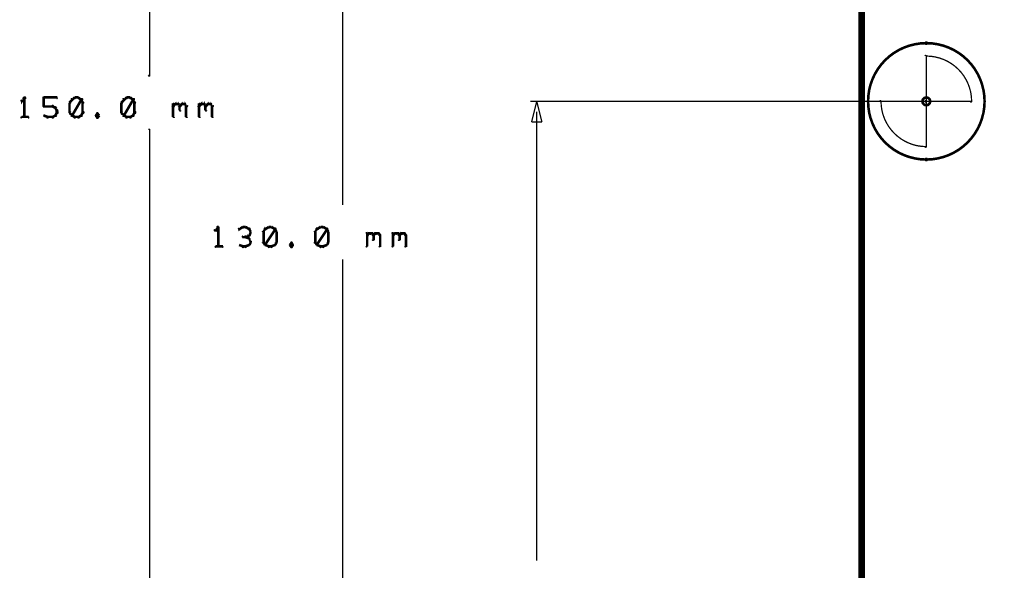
# Model space of a CAD drawing. Extents: x 178 to 725, y 26 to 878.
# Tile 73 of 93: x 178 to 254, y 756 to 798. Entities that reach past the tile are written whole.
import ezdxf

# ---------------------------------------------------------------- set-up
doc = ezdxf.new("R2010")
doc.units = 0
doc.layers.get('0').update_dxf_attribs({"linetype": 'CONTINUOUS'})
for name, color, linetype in [('COPPER', 3, 'CONTINUOUS'), ('DIMENSIONS', 2, 'CONTINUOUS'), ('DRAWING', 4, 'CONTINUOUS'), ('OUTLINES', 1, 'CONTINUOUS')]:
    doc.layers.add(name, color=color, linetype=linetype)

# ---------------------------------------------------------------- blocks, each defined once
blk = doc.blocks.new('VIA')
at = {"const_width": 0.2}
blk.add_lwpolyline([(-0.3, 0, 1), (0.3, 0, 1)], format="xyb", close=True, dxfattribs=at)

msp = doc.modelspace()

# ---------------------------------------------------------------- linework, layer by layer
at = {"layer": 'DIMENSIONS', "color": 94}
for points in [[(187.6, 866.2, 0.1, 0.1, 1), (187.5, 866.2, 0, 0, 0), (187.6, 866.2, 0, 0, 0), (187.6, 866.2, 0.1, 0.1, 0), (187.6, 794, 0.1, 0.1, 0), (187.6, 794, 0, 0, 0), (187.6, 794, 0.1, 0.1, 0), (187.5, 794, 0.1, 0.1, 1), (187.6, 794, 0, 0, 0)], [(202.5, 846.2, 0.1, 0.1, 1), (202.5, 846.2, 0, 0, 0), (202.5, 846.2, 0, 0, 0), (202.5, 846.2, 0.1, 0.1, 0), (202.5, 784, 0.1, 0.1, 0), (202.5, 784, 0, 0, 0), (202.5, 784, 0.1, 0.1, 0), (202.5, 784, 0.1, 0.1, 1), (202.5, 784, 0, 0, 0)], [(178, 792.2, 0.1, 0.1, 1), (177.9, 792.3, 0, 0, 0), (177.9, 792.3, 0, 0, 0), (177.9, 792.3, 0.2, 0.2, 0), (177.7, 792, 0.2, 0.2, 0), (177.7, 792, 0, 0, 0), (177.7, 792, 0.1, 0.1, 0), (177.7, 792.1, 0.1, 0.1, 1), (177.7, 792, 0, 0, 0)], [(177.9, 790.8, 0.1, 0.1, 1), (178, 790.8, 0, 0, 0), (177.9, 790.8, 0, 0, 0), (177.9, 790.8, 0.2, 0.2, 0), (177.9, 792.3, 0.2, 0.2, 0), (177.9, 792.3, 0, 0, 0), (177.9, 792.3, 0.1, 0.1, 0), (178, 792.3, 0.1, 0.1, 1), (177.9, 792.3, 0, 0, 0)], [(179.4, 792.3, 0.1, 0.1, 1), (179.4, 792.2, 0, 0, 0), (179.4, 792.3, 0, 0, 0), (179.4, 792.3, 0.2, 0.2, 0), (180.4, 792.3, 0.2, 0.2, 0), (180.4, 792.3, 0, 0, 0), (180.4, 792.3, 0.1, 0.1, 0), (180.4, 792.2, 0.1, 0.1, 1), (180.4, 792.3, 0, 0, 0)], [(179.4, 791.6, 0.1, 0.1, 1), (179.5, 791.6, 0, 0, 0), (179.4, 791.6, 0, 0, 0), (179.4, 791.6, 0.2, 0.2, 0), (179.4, 792.3, 0.2, 0.2, 0), (179.4, 792.3, 0, 0, 0), (179.4, 792.3, 0.1, 0.1, 0), (179.5, 792.3, 0.1, 0.1, 1), (179.4, 792.3, 0, 0, 0)], [(181.6, 792.1, 0.1, 0.1, 1), (181.5, 792.2, 0, 0, 0), (181.6, 792.1, 0, 0, 0), (181.6, 792.1, 0.2, 0.2, 0), (181.4, 791.9, 0.2, 0.2, 0), (181.4, 791.9, 0, 0, 0), (181.4, 791.9, 0.1, 0.1, 0), (181.4, 791.9, 0.1, 0.1, 1), (181.5, 791.9, 0, 0, 0)], [(181.5, 791.9, 0.1, 0.1, 1), (181.4, 791.9, 0, 0, 0), (181.4, 791.9, 0, 0, 0), (181.4, 791.9, 0.2, 0.2, 0), (181.4, 791.1, 0.2, 0.2, 0), (181.4, 791.1, 0, 0, 0), (181.4, 791.1, 0.1, 0.1, 0), (181.4, 791.1, 0.1, 0.1, 1), (181.5, 791.1, 0, 0, 0)], [(181.5, 790.9, 0.1, 0.1, 1), (181.6, 790.9, 0, 0, 0), (181.6, 790.9, 0, 0, 0), (181.6, 790.9, 0.2, 0.2, 0), (182.3, 792.1, 0.2, 0.2, 0), (182.3, 792.1, 0, 0, 0), (182.3, 792.1, 0.1, 0.1, 0), (182.4, 792.1, 0.1, 0.1, 1), (182.3, 792.2, 0, 0, 0)], [(181.8, 792.2, 0.1, 0.1, 1), (181.8, 792.3, 0, 0, 0), (181.8, 792.3, 0, 0, 0), (181.8, 792.3, 0.2, 0.2, 0), (181.6, 792.1, 0.2, 0.2, 0), (181.6, 792.1, 0, 0, 0), (181.6, 792.1, 0.1, 0.1, 0), (181.6, 792.2, 0.1, 0.1, 1), (181.6, 792.1, 0, 0, 0)], [(182.1, 792.2, 0.1, 0.1, 1), (182.1, 792.3, 0, 0, 0), (182.1, 792.3, 0, 0, 0), (182.1, 792.3, 0.2, 0.2, 0), (181.8, 792.3, 0.2, 0.2, 0), (181.8, 792.3, 0, 0, 0), (181.8, 792.3, 0.1, 0.1, 0), (181.8, 792.3, 0.1, 0.1, 1), (181.8, 792.2, 0, 0, 0)], [(182.3, 792.1, 0.1, 0.1, 1), (182.3, 792.2, 0, 0, 0), (182.3, 792.1, 0, 0, 0), (182.3, 792.1, 0.2, 0.2, 0), (182.1, 792.3, 0.2, 0.2, 0), (182.1, 792.3, 0, 0, 0), (182.1, 792.3, 0.1, 0.1, 0), (182.1, 792.3, 0.1, 0.1, 1), (182.1, 792.2, 0, 0, 0)], [(182.4, 791.9, 0.1, 0.1, 1), (182.5, 791.9, 0, 0, 0), (182.4, 791.9, 0, 0, 0), (182.4, 791.9, 0.2, 0.2, 0), (182.3, 792.1, 0.2, 0.2, 0), (182.3, 792.1, 0, 0, 0), (182.3, 792.1, 0.1, 0.1, 0), (182.4, 792.2, 0.1, 0.1, 1), (182.3, 792.1, 0, 0, 0)], [(182.4, 791.1, 0.1, 0.1, 1), (182.5, 791.1, 0, 0, 0), (182.4, 791.1, 0, 0, 0), (182.4, 791.1, 0.2, 0.2, 0), (182.4, 791.9, 0.2, 0.2, 0), (182.4, 791.9, 0, 0, 0), (182.4, 791.9, 0.1, 0.1, 0), (182.5, 791.9, 0.1, 0.1, 1), (182.4, 791.9, 0, 0, 0)], [(185.6, 792.1, 0.1, 0.1, 1), (185.5, 792.2, 0, 0, 0), (185.6, 792.1, 0, 0, 0), (185.6, 792.1, 0.2, 0.2, 0), (185.4, 791.9, 0.2, 0.2, 0), (185.4, 791.9, 0, 0, 0), (185.4, 791.9, 0.1, 0.1, 0), (185.4, 791.9, 0.1, 0.1, 1), (185.5, 791.9, 0, 0, 0)], [(185.5, 791.9, 0.1, 0.1, 1), (185.4, 791.9, 0, 0, 0), (185.4, 791.9, 0, 0, 0), (185.4, 791.9, 0.2, 0.2, 0), (185.4, 791.1, 0.2, 0.2, 0), (185.4, 791.1, 0, 0, 0), (185.4, 791.1, 0.1, 0.1, 0), (185.4, 791.1, 0.1, 0.1, 1), (185.5, 791.1, 0, 0, 0)], [(185.5, 790.9, 0.1, 0.1, 1), (185.6, 790.9, 0, 0, 0), (185.6, 790.9, 0, 0, 0), (185.6, 790.9, 0.2, 0.2, 0), (186.3, 792.1, 0.2, 0.2, 0), (186.3, 792.1, 0, 0, 0), (186.3, 792.1, 0.1, 0.1, 0), (186.4, 792.1, 0.1, 0.1, 1), (186.3, 792.2, 0, 0, 0)], [(185.8, 792.2, 0.1, 0.1, 1), (185.8, 792.3, 0, 0, 0), (185.8, 792.3, 0, 0, 0), (185.8, 792.3, 0.2, 0.2, 0), (185.6, 792.1, 0.2, 0.2, 0), (185.6, 792.1, 0, 0, 0), (185.6, 792.1, 0.1, 0.1, 0), (185.6, 792.2, 0.1, 0.1, 1), (185.6, 792.1, 0, 0, 0)], [(186.1, 792.2, 0.1, 0.1, 1), (186.1, 792.3, 0, 0, 0), (186.1, 792.3, 0, 0, 0), (186.1, 792.3, 0.2, 0.2, 0), (185.8, 792.3, 0.2, 0.2, 0), (185.8, 792.3, 0, 0, 0), (185.8, 792.3, 0.1, 0.1, 0), (185.8, 792.3, 0.1, 0.1, 1), (185.8, 792.2, 0, 0, 0)], [(186.3, 792.1, 0.1, 0.1, 1), (186.3, 792.2, 0, 0, 0), (186.3, 792.1, 0, 0, 0), (186.3, 792.1, 0.2, 0.2, 0), (186.1, 792.3, 0.2, 0.2, 0), (186.1, 792.3, 0, 0, 0), (186.1, 792.3, 0.1, 0.1, 0), (186.1, 792.3, 0.1, 0.1, 1), (186.1, 792.2, 0, 0, 0)], [(186.4, 791.9, 0.1, 0.1, 1), (186.5, 791.9, 0, 0, 0), (186.4, 791.9, 0, 0, 0), (186.4, 791.9, 0.2, 0.2, 0), (186.3, 792.1, 0.2, 0.2, 0), (186.3, 792.1, 0, 0, 0), (186.3, 792.1, 0.1, 0.1, 0), (186.4, 792.2, 0.1, 0.1, 1), (186.3, 792.1, 0, 0, 0)], [(186.4, 791.1, 0.1, 0.1, 1), (186.5, 791.1, 0, 0, 0), (186.4, 791.1, 0, 0, 0), (186.4, 791.1, 0.2, 0.2, 0), (186.4, 791.9, 0.2, 0.2, 0), (186.4, 791.9, 0, 0, 0), (186.4, 791.9, 0.1, 0.1, 0), (186.5, 791.9, 0.1, 0.1, 1), (186.4, 791.9, 0, 0, 0)], [(189.4, 791.7, 0.1, 0.1, 1), (189.5, 791.6, 0, 0, 0), (189.4, 791.6, 0, 0, 0), (189.4, 791.6, 0.2, 0.2, 0), (189.6, 791.8, 0.2, 0.2, 0), (189.6, 791.8, 0, 0, 0), (189.6, 791.8, 0.1, 0.1, 0), (189.6, 791.7, 0.1, 0.1, 1), (189.5, 791.8, 0, 0, 0)], [(189.4, 790.8, 0.1, 0.1, 1), (189.5, 790.8, 0, 0, 0), (189.4, 790.8, 0, 0, 0), (189.4, 790.8, 0.2, 0.2, 0), (189.4, 791.8, 0.2, 0.2, 0), (189.4, 791.8, 0, 0, 0), (189.4, 791.8, 0.1, 0.1, 0), (189.5, 791.8, 0.1, 0.1, 1), (189.4, 791.8, 0, 0, 0)], [(189.9, 791.8, 0.1, 0.1, 1), (189.8, 791.7, 0, 0, 0), (189.8, 791.8, 0, 0, 0), (189.8, 791.8, 0.2, 0.2, 0), (189.9, 791.6, 0.2, 0.2, 0), (189.9, 791.6, 0, 0, 0), (189.9, 791.6, 0.1, 0.1, 0), (189.9, 791.6, 0.1, 0.1, 1), (190, 791.7, 0, 0, 0)], [(189.9, 791.7, 0.1, 0.1, 1), (190, 791.6, 0, 0, 0), (189.9, 791.6, 0, 0, 0), (189.9, 791.6, 0.2, 0.2, 0), (190.1, 791.8, 0.2, 0.2, 0), (190.1, 791.8, 0, 0, 0), (190.1, 791.8, 0.1, 0.1, 0), (190.1, 791.7, 0.1, 0.1, 1), (190, 791.8, 0, 0, 0)], [(190.4, 791.8, 0.1, 0.1, 1), (190.3, 791.7, 0, 0, 0), (190.3, 791.8, 0, 0, 0), (190.3, 791.8, 0.2, 0.2, 0), (190.4, 791.6, 0.2, 0.2, 0), (190.4, 791.6, 0, 0, 0), (190.4, 791.6, 0.1, 0.1, 0), (190.4, 791.6, 0.1, 0.1, 1), (190.5, 791.7, 0, 0, 0)], [(191.4, 791.7, 0.1, 0.1, 1), (191.5, 791.6, 0, 0, 0), (191.4, 791.6, 0, 0, 0), (191.4, 791.6, 0.2, 0.2, 0), (191.6, 791.8, 0.2, 0.2, 0), (191.6, 791.8, 0, 0, 0), (191.6, 791.8, 0.1, 0.1, 0), (191.6, 791.7, 0.1, 0.1, 1), (191.5, 791.8, 0, 0, 0)], [(191.4, 790.8, 0.1, 0.1, 1), (191.5, 790.8, 0, 0, 0), (191.4, 790.8, 0, 0, 0), (191.4, 790.8, 0.2, 0.2, 0), (191.4, 791.8, 0.2, 0.2, 0), (191.4, 791.8, 0, 0, 0), (191.4, 791.8, 0.1, 0.1, 0), (191.5, 791.8, 0.1, 0.1, 1), (191.4, 791.8, 0, 0, 0)], [(191.9, 791.8, 0.1, 0.1, 1), (191.8, 791.7, 0, 0, 0), (191.8, 791.8, 0, 0, 0), (191.8, 791.8, 0.2, 0.2, 0), (191.9, 791.6, 0.2, 0.2, 0), (191.9, 791.6, 0, 0, 0), (191.9, 791.6, 0.1, 0.1, 0), (191.9, 791.6, 0.1, 0.1, 1), (192, 791.7, 0, 0, 0)], [(191.9, 791.7, 0.1, 0.1, 1), (192, 791.6, 0, 0, 0), (191.9, 791.6, 0, 0, 0), (191.9, 791.6, 0.2, 0.2, 0), (192.1, 791.8, 0.2, 0.2, 0), (192.1, 791.8, 0, 0, 0), (192.1, 791.8, 0.1, 0.1, 0), (192.1, 791.7, 0.1, 0.1, 1), (192, 791.8, 0, 0, 0)], [(192.4, 791.8, 0.1, 0.1, 1), (192.3, 791.7, 0, 0, 0), (192.3, 791.8, 0, 0, 0), (192.3, 791.8, 0.2, 0.2, 0), (192.4, 791.6, 0.2, 0.2, 0), (192.4, 791.6, 0, 0, 0), (192.4, 791.6, 0.1, 0.1, 0), (192.4, 791.6, 0.1, 0.1, 1), (192.5, 791.7, 0, 0, 0)], [(247.6, 792, 0.1, 0.1, 1), (247.6, 792, 0, 0, 0), (247.6, 792, 0, 0, 0), (247.6, 792, 0.1, 0.1, 0), (217, 792, 0.1, 0.1, 0), (217, 792, 0, 0, 0), (217, 792, 0.1, 0.1, 0), (217, 792, 0.1, 0.1, 1), (217, 792, 0, 0, 0)], [(180.1, 791.6, 0.1, 0.1, 1), (180.1, 791.7, 0, 0, 0), (180.1, 791.6, 0, 0, 0), (180.1, 791.6, 0.2, 0.2, 0), (179.4, 791.6, 0.2, 0.2, 0), (179.4, 791.6, 0, 0, 0), (179.4, 791.6, 0.1, 0.1, 0), (179.4, 791.7, 0.1, 0.1, 1), (179.4, 791.6, 0, 0, 0)], [(180.3, 791.5, 0.1, 0.1, 1), (180.3, 791.6, 0, 0, 0), (180.3, 791.5, 0, 0, 0), (180.3, 791.5, 0.2, 0.2, 0), (180.1, 791.6, 0.2, 0.2, 0), (180.1, 791.6, 0, 0, 0), (180.1, 791.6, 0.1, 0.1, 0), (180.1, 791.7, 0.1, 0.1, 1), (180.1, 791.6, 0, 0, 0)], [(180.4, 791.3, 0.1, 0.1, 1), (180.5, 791.3, 0, 0, 0), (180.4, 791.3, 0, 0, 0), (180.4, 791.3, 0.2, 0.2, 0), (180.3, 791.5, 0.2, 0.2, 0), (180.3, 791.5, 0, 0, 0), (180.3, 791.5, 0.1, 0.1, 0), (180.4, 791.5, 0.1, 0.1, 1), (180.3, 791.5, 0, 0, 0)], [(180.3, 790.9, 0.1, 0.1, 1), (180.4, 790.9, 0, 0, 0), (180.3, 790.9, 0, 0, 0), (180.3, 790.9, 0.2, 0.2, 0), (180.4, 791.1, 0.2, 0.2, 0), (180.4, 791.1, 0, 0, 0), (180.4, 791.1, 0.1, 0.1, 0), (180.5, 791.1, 0.1, 0.1, 1), (180.4, 791.2, 0, 0, 0)], [(180.4, 791.1, 0.1, 0.1, 1), (180.5, 791.1, 0, 0, 0), (180.4, 791.1, 0, 0, 0), (180.4, 791.1, 0.2, 0.2, 0), (180.4, 791.3, 0.2, 0.2, 0), (180.4, 791.3, 0, 0, 0), (180.4, 791.3, 0.1, 0.1, 0), (180.5, 791.3, 0.1, 0.1, 1), (180.4, 791.3, 0, 0, 0)], [(181.5, 791.2, 0.1, 0.1, 1), (181.4, 791.1, 0, 0, 0), (181.4, 791.1, 0, 0, 0), (181.4, 791.1, 0.2, 0.2, 0), (181.6, 790.9, 0.2, 0.2, 0), (181.6, 790.9, 0, 0, 0), (181.6, 790.9, 0.1, 0.1, 0), (181.5, 790.9, 0.1, 0.1, 1), (181.6, 790.9, 0, 0, 0)], [(182.3, 790.9, 0.1, 0.1, 1), (182.4, 790.9, 0, 0, 0), (182.3, 790.9, 0, 0, 0), (182.3, 790.9, 0.2, 0.2, 0), (182.4, 791.1, 0.2, 0.2, 0), (182.4, 791.1, 0, 0, 0), (182.4, 791.1, 0.1, 0.1, 0), (182.5, 791.1, 0.1, 0.1, 1), (182.4, 791.2, 0, 0, 0)], [(183.6, 791, 0.1, 0.1, 1), (183.5, 791.1, 0, 0, 0), (183.6, 791, 0, 0, 0), (183.6, 791, 0.2, 0.2, 0), (183.4, 790.9, 0.2, 0.2, 0), (183.4, 790.9, 0, 0, 0), (183.4, 790.9, 0.1, 0.1, 0), (183.4, 790.9, 0.1, 0.1, 1), (183.5, 790.9, 0, 0, 0)], [(183.7, 790.9, 0.1, 0.1, 1), (183.7, 790.9, 0, 0, 0), (183.7, 790.9, 0, 0, 0), (183.7, 790.9, 0.2, 0.2, 0), (183.6, 791, 0.2, 0.2, 0), (183.6, 791, 0, 0, 0), (183.6, 791, 0.1, 0.1, 0), (183.6, 791.1, 0.1, 0.1, 1), (183.5, 791, 0, 0, 0)], [(185.5, 791.2, 0.1, 0.1, 1), (185.4, 791.1, 0, 0, 0), (185.4, 791.1, 0, 0, 0), (185.4, 791.1, 0.2, 0.2, 0), (185.6, 790.9, 0.2, 0.2, 0), (185.6, 790.9, 0, 0, 0), (185.6, 790.9, 0.1, 0.1, 0), (185.5, 790.9, 0.1, 0.1, 1), (185.6, 790.9, 0, 0, 0)], [(186.3, 790.9, 0.1, 0.1, 1), (186.4, 790.9, 0, 0, 0), (186.3, 790.9, 0, 0, 0), (186.3, 790.9, 0.2, 0.2, 0), (186.4, 791.1, 0.2, 0.2, 0), (186.4, 791.1, 0, 0, 0), (186.4, 791.1, 0.1, 0.1, 0), (186.5, 791.1, 0.1, 0.1, 1), (186.4, 791.2, 0, 0, 0)], [(189.6, 791.8, 0.1, 0.1, 1), (189.6, 791.7, 0, 0, 0), (189.6, 791.8, 0, 0, 0), (189.6, 791.8, 0.2, 0.2, 0), (189.8, 791.8, 0.2, 0.2, 0), (189.8, 791.8, 0, 0, 0), (189.8, 791.8, 0.1, 0.1, 0), (189.8, 791.7, 0.1, 0.1, 1), (189.8, 791.8, 0, 0, 0)], [(190, 791.6, 0.1, 0.1, 1), (189.9, 791.6, 0, 0, 0), (189.9, 791.6, 0, 0, 0), (189.9, 791.6, 0.2, 0.2, 0), (189.9, 791.3, 0.2, 0.2, 0), (189.9, 791.3, 0, 0, 0), (189.9, 791.3, 0.1, 0.1, 0), (189.9, 791.3, 0.1, 0.1, 1), (190, 791.3, 0, 0, 0)], [(190.1, 791.8, 0.1, 0.1, 1), (190.1, 791.7, 0, 0, 0), (190.1, 791.8, 0, 0, 0), (190.1, 791.8, 0.2, 0.2, 0), (190.3, 791.8, 0.2, 0.2, 0), (190.3, 791.8, 0, 0, 0), (190.3, 791.8, 0.1, 0.1, 0), (190.3, 791.7, 0.1, 0.1, 1), (190.3, 791.8, 0, 0, 0)], [(190.5, 791.6, 0.1, 0.1, 1), (190.4, 791.6, 0, 0, 0), (190.4, 791.6, 0, 0, 0), (190.4, 791.6, 0.2, 0.2, 0), (190.4, 790.8, 0.2, 0.2, 0), (190.4, 790.8, 0, 0, 0), (190.4, 790.8, 0.1, 0.1, 0), (190.4, 790.8, 0.1, 0.1, 1), (190.5, 790.8, 0, 0, 0)], [(191.6, 791.8, 0.1, 0.1, 1), (191.6, 791.7, 0, 0, 0), (191.6, 791.8, 0, 0, 0), (191.6, 791.8, 0.2, 0.2, 0), (191.8, 791.8, 0.2, 0.2, 0), (191.8, 791.8, 0, 0, 0), (191.8, 791.8, 0.1, 0.1, 0), (191.8, 791.7, 0.1, 0.1, 1), (191.8, 791.8, 0, 0, 0)], [(192, 791.6, 0.1, 0.1, 1), (191.9, 791.6, 0, 0, 0), (191.9, 791.6, 0, 0, 0), (191.9, 791.6, 0.2, 0.2, 0), (191.9, 791.3, 0.2, 0.2, 0), (191.9, 791.3, 0, 0, 0), (191.9, 791.3, 0.1, 0.1, 0), (191.9, 791.3, 0.1, 0.1, 1), (192, 791.3, 0, 0, 0)], [(192.1, 791.8, 0.1, 0.1, 1), (192.1, 791.7, 0, 0, 0), (192.1, 791.8, 0, 0, 0), (192.1, 791.8, 0.2, 0.2, 0), (192.3, 791.8, 0.2, 0.2, 0), (192.3, 791.8, 0, 0, 0), (192.3, 791.8, 0.1, 0.1, 0), (192.3, 791.7, 0.1, 0.1, 1), (192.3, 791.8, 0, 0, 0)], [(192.5, 791.6, 0.1, 0.1, 1), (192.4, 791.6, 0, 0, 0), (192.4, 791.6, 0, 0, 0), (192.4, 791.6, 0.2, 0.2, 0), (192.4, 790.8, 0.2, 0.2, 0), (192.4, 790.8, 0, 0, 0), (192.4, 790.8, 0.1, 0.1, 0), (192.4, 790.8, 0.1, 0.1, 1), (192.5, 790.8, 0, 0, 0)], [(217.5, 791.2, 0.1, 0.1, 1), (217.5, 791.2, 0, 0, 0), (217.5, 791.2, 0, 0, 0), (217.5, 791.2, 0.1, 0.1, 0), (217.5, 756.5, 0.1, 0.1, 0), (217.5, 756.5, 0, 0, 0), (217.5, 756.5, 0.1, 0.1, 0), (217.5, 756.5, 0.1, 0.1, 1), (217.5, 756.5, 0, 0, 0)], [(177.7, 790.8, 0.1, 0.1, 1), (177.7, 790.7, 0, 0, 0), (177.7, 790.8, 0, 0, 0), (177.7, 790.8, 0.2, 0.2, 0), (178.2, 790.8, 0.2, 0.2, 0), (178.2, 790.8, 0, 0, 0), (178.2, 790.8, 0.1, 0.1, 0), (178.2, 790.7, 0.1, 0.1, 1), (178.2, 790.8, 0, 0, 0)], [(179.5, 790.9, 0.1, 0.1, 1), (179.4, 790.9, 0, 0, 0), (179.4, 790.9, 0, 0, 0), (179.4, 790.9, 0.2, 0.2, 0), (179.7, 790.8, 0.2, 0.2, 0), (179.7, 790.8, 0, 0, 0), (179.7, 790.8, 0.1, 0.1, 0), (179.7, 790.7, 0.1, 0.1, 1), (179.7, 790.8, 0, 0, 0)], [(179.7, 790.8, 0.1, 0.1, 1), (179.7, 790.7, 0, 0, 0), (179.7, 790.8, 0, 0, 0), (179.7, 790.8, 0.2, 0.2, 0), (180.1, 790.8, 0.2, 0.2, 0), (180.1, 790.8, 0, 0, 0), (180.1, 790.8, 0.1, 0.1, 0), (180.1, 790.7, 0.1, 0.1, 1), (180.1, 790.8, 0, 0, 0)], [(180.1, 790.8, 0.1, 0.1, 1), (180.1, 790.7, 0, 0, 0), (180.1, 790.8, 0, 0, 0), (180.1, 790.8, 0.2, 0.2, 0), (180.3, 790.9, 0.2, 0.2, 0), (180.3, 790.9, 0, 0, 0), (180.3, 790.9, 0.1, 0.1, 0), (180.3, 790.9, 0.1, 0.1, 1), (180.3, 790.9, 0, 0, 0)], [(181.6, 790.9, 0.1, 0.1, 1), (181.6, 790.9, 0, 0, 0), (181.6, 790.9, 0, 0, 0), (181.6, 790.9, 0.2, 0.2, 0), (181.8, 790.8, 0.2, 0.2, 0), (181.8, 790.8, 0, 0, 0), (181.8, 790.8, 0.1, 0.1, 0), (181.8, 790.7, 0.1, 0.1, 1), (181.8, 790.8, 0, 0, 0)], [(181.8, 790.8, 0.1, 0.1, 1), (181.8, 790.7, 0, 0, 0), (181.8, 790.8, 0, 0, 0), (181.8, 790.8, 0.2, 0.2, 0), (182.1, 790.8, 0.2, 0.2, 0), (182.1, 790.8, 0, 0, 0), (182.1, 790.8, 0.1, 0.1, 0), (182.1, 790.7, 0.1, 0.1, 1), (182.1, 790.8, 0, 0, 0)], [(182.1, 790.8, 0.1, 0.1, 1), (182.1, 790.7, 0, 0, 0), (182.1, 790.8, 0, 0, 0), (182.1, 790.8, 0.2, 0.2, 0), (182.3, 790.9, 0.2, 0.2, 0), (182.3, 790.9, 0, 0, 0), (182.3, 790.9, 0.1, 0.1, 0), (182.3, 790.9, 0.1, 0.1, 1), (182.3, 790.9, 0, 0, 0)], [(183.5, 790.9, 0.1, 0.1, 1), (183.4, 790.9, 0, 0, 0), (183.4, 790.9, 0, 0, 0), (183.4, 790.9, 0.2, 0.2, 0), (183.6, 790.8, 0.2, 0.2, 0), (183.6, 790.8, 0, 0, 0), (183.6, 790.8, 0.1, 0.1, 0), (183.5, 790.7, 0.1, 0.1, 1), (183.6, 790.8, 0, 0, 0)], [(183.5, 790.8, 0.1, 0.1, 1), (183.6, 790.7, 0, 0, 0), (183.6, 790.8, 0, 0, 0), (183.6, 790.8, 0.2, 0.2, 0), (183.7, 790.9, 0.2, 0.2, 0), (183.7, 790.9, 0, 0, 0), (183.7, 790.9, 0.1, 0.1, 0), (183.7, 790.9, 0.1, 0.1, 1), (183.7, 790.9, 0, 0, 0)], [(185.6, 790.9, 0.1, 0.1, 1), (185.6, 790.9, 0, 0, 0), (185.6, 790.9, 0, 0, 0), (185.6, 790.9, 0.2, 0.2, 0), (185.8, 790.8, 0.2, 0.2, 0), (185.8, 790.8, 0, 0, 0), (185.8, 790.8, 0.1, 0.1, 0), (185.8, 790.7, 0.1, 0.1, 1), (185.8, 790.8, 0, 0, 0)], [(185.8, 790.8, 0.1, 0.1, 1), (185.8, 790.7, 0, 0, 0), (185.8, 790.8, 0, 0, 0), (185.8, 790.8, 0.2, 0.2, 0), (186.1, 790.8, 0.2, 0.2, 0), (186.1, 790.8, 0, 0, 0), (186.1, 790.8, 0.1, 0.1, 0), (186.1, 790.7, 0.1, 0.1, 1), (186.1, 790.8, 0, 0, 0)], [(186.1, 790.8, 0.1, 0.1, 1), (186.1, 790.7, 0, 0, 0), (186.1, 790.8, 0, 0, 0), (186.1, 790.8, 0.2, 0.2, 0), (186.3, 790.9, 0.2, 0.2, 0), (186.3, 790.9, 0, 0, 0), (186.3, 790.9, 0.1, 0.1, 0), (186.3, 790.9, 0.1, 0.1, 1), (186.3, 790.9, 0, 0, 0)], [(187.5, 717.8, 0.1, 0.1, 1), (187.6, 717.8, 0, 0, 0), (187.6, 717.8, 0, 0, 0), (187.6, 717.8, 0.1, 0.1, 0), (187.6, 789.8, 0.1, 0.1, 0), (187.6, 789.8, 0, 0, 0), (187.6, 789.8, 0.1, 0.1, 0), (187.6, 789.8, 0.1, 0.1, 1), (187.5, 789.8, 0, 0, 0)], [(192.9, 782.2, 0.1, 0.1, 1), (192.9, 782.3, 0, 0, 0), (192.9, 782.3, 0, 0, 0), (192.9, 782.3, 0.2, 0.2, 0), (192.7, 782, 0.2, 0.2, 0), (192.7, 782, 0, 0, 0), (192.7, 782, 0.1, 0.1, 0), (192.6, 782.1, 0.1, 0.1, 1), (192.7, 782, 0, 0, 0)], [(192.8, 780.8, 0.1, 0.1, 1), (192.9, 780.8, 0, 0, 0), (192.9, 780.8, 0, 0, 0), (192.9, 780.8, 0.2, 0.2, 0), (192.9, 782.3, 0.2, 0.2, 0), (192.9, 782.3, 0, 0, 0), (192.9, 782.3, 0.1, 0.1, 0), (192.9, 782.3, 0.1, 0.1, 1), (192.8, 782.3, 0, 0, 0)], [(194.8, 782.2, 0.1, 0.1, 1), (194.8, 782.3, 0, 0, 0), (194.8, 782.3, 0, 0, 0), (194.8, 782.3, 0.2, 0.2, 0), (194.5, 782.1, 0.2, 0.2, 0), (194.5, 782.1, 0, 0, 0), (194.5, 782.1, 0.1, 0.1, 0), (194.5, 782.2, 0.1, 0.1, 1), (194.5, 782.1, 0, 0, 0)], [(195, 782.2, 0.1, 0.1, 1), (195, 782.3, 0, 0, 0), (195, 782.3, 0, 0, 0), (195, 782.3, 0.2, 0.2, 0), (194.8, 782.3, 0.2, 0.2, 0), (194.8, 782.3, 0, 0, 0), (194.8, 782.3, 0.1, 0.1, 0), (194.8, 782.3, 0.1, 0.1, 1), (194.8, 782.2, 0, 0, 0)], [(195.3, 782.1, 0.1, 0.1, 1), (195.3, 782.2, 0, 0, 0), (195.3, 782.1, 0, 0, 0), (195.3, 782.1, 0.2, 0.2, 0), (195, 782.3, 0.2, 0.2, 0), (195, 782.3, 0, 0, 0), (195, 782.3, 0.1, 0.1, 0), (195, 782.3, 0.1, 0.1, 1), (195, 782.2, 0, 0, 0)], [(195.4, 781.9, 0.1, 0.1, 1), (195.4, 781.9, 0, 0, 0), (195.4, 781.9, 0, 0, 0), (195.4, 781.9, 0.2, 0.2, 0), (195.3, 782.1, 0.2, 0.2, 0), (195.3, 782.1, 0, 0, 0), (195.3, 782.1, 0.1, 0.1, 0), (195.3, 782.2, 0.1, 0.1, 1), (195.2, 782.1, 0, 0, 0)], [(196.6, 782.1, 0.1, 0.1, 1), (196.5, 782.2, 0, 0, 0), (196.5, 782.1, 0, 0, 0), (196.5, 782.1, 0.2, 0.2, 0), (196.4, 781.9, 0.2, 0.2, 0), (196.4, 781.9, 0, 0, 0), (196.4, 781.9, 0.1, 0.1, 0), (196.4, 781.9, 0.1, 0.1, 1), (196.4, 781.9, 0, 0, 0)], [(196.8, 782.2, 0.1, 0.1, 1), (196.8, 782.3, 0, 0, 0), (196.8, 782.3, 0, 0, 0), (196.8, 782.3, 0.2, 0.2, 0), (196.5, 782.1, 0.2, 0.2, 0), (196.5, 782.1, 0, 0, 0), (196.5, 782.1, 0.1, 0.1, 0), (196.5, 782.2, 0.1, 0.1, 1), (196.5, 782.1, 0, 0, 0)], [(196.5, 780.9, 0.1, 0.1, 1), (196.6, 780.9, 0, 0, 0), (196.5, 780.9, 0, 0, 0), (196.5, 780.9, 0.2, 0.2, 0), (197.3, 782.1, 0.2, 0.2, 0), (197.3, 782.1, 0, 0, 0), (197.3, 782.1, 0.1, 0.1, 0), (197.3, 782.1, 0.1, 0.1, 1), (197.2, 782.2, 0, 0, 0)], [(197, 782.2, 0.1, 0.1, 1), (197, 782.3, 0, 0, 0), (197, 782.3, 0, 0, 0), (197, 782.3, 0.2, 0.2, 0), (196.8, 782.3, 0.2, 0.2, 0), (196.8, 782.3, 0, 0, 0), (196.8, 782.3, 0.1, 0.1, 0), (196.8, 782.3, 0.1, 0.1, 1), (196.8, 782.2, 0, 0, 0)], [(197.3, 782.1, 0.1, 0.1, 1), (197.3, 782.2, 0, 0, 0), (197.3, 782.1, 0, 0, 0), (197.3, 782.1, 0.2, 0.2, 0), (197, 782.3, 0.2, 0.2, 0), (197, 782.3, 0, 0, 0), (197, 782.3, 0.1, 0.1, 0), (197, 782.3, 0.1, 0.1, 1), (197, 782.2, 0, 0, 0)], [(197.4, 781.9, 0.1, 0.1, 1), (197.4, 781.9, 0, 0, 0), (197.4, 781.9, 0, 0, 0), (197.4, 781.9, 0.2, 0.2, 0), (197.3, 782.1, 0.2, 0.2, 0), (197.3, 782.1, 0, 0, 0), (197.3, 782.1, 0.1, 0.1, 0), (197.3, 782.2, 0.1, 0.1, 1), (197.2, 782.1, 0, 0, 0)], [(200.6, 782.1, 0.1, 0.1, 1), (200.5, 782.2, 0, 0, 0), (200.5, 782.1, 0, 0, 0), (200.5, 782.1, 0.2, 0.2, 0), (200.4, 781.9, 0.2, 0.2, 0), (200.4, 781.9, 0, 0, 0), (200.4, 781.9, 0.1, 0.1, 0), (200.4, 781.9, 0.1, 0.1, 1), (200.4, 781.9, 0, 0, 0)], [(200.8, 782.2, 0.1, 0.1, 1), (200.8, 782.3, 0, 0, 0), (200.8, 782.3, 0, 0, 0), (200.8, 782.3, 0.2, 0.2, 0), (200.5, 782.1, 0.2, 0.2, 0), (200.5, 782.1, 0, 0, 0), (200.5, 782.1, 0.1, 0.1, 0), (200.5, 782.2, 0.1, 0.1, 1), (200.5, 782.1, 0, 0, 0)], [(200.5, 780.9, 0.1, 0.1, 1), (200.6, 780.9, 0, 0, 0), (200.5, 780.9, 0, 0, 0), (200.5, 780.9, 0.2, 0.2, 0), (201.3, 782.1, 0.2, 0.2, 0), (201.3, 782.1, 0, 0, 0), (201.3, 782.1, 0.1, 0.1, 0), (201.3, 782.1, 0.1, 0.1, 1), (201.2, 782.2, 0, 0, 0)], [(201, 782.2, 0.1, 0.1, 1), (201, 782.3, 0, 0, 0), (201, 782.3, 0, 0, 0), (201, 782.3, 0.2, 0.2, 0), (200.8, 782.3, 0.2, 0.2, 0), (200.8, 782.3, 0, 0, 0), (200.8, 782.3, 0.1, 0.1, 0), (200.8, 782.3, 0.1, 0.1, 1), (200.8, 782.2, 0, 0, 0)], [(201.3, 782.1, 0.1, 0.1, 1), (201.3, 782.2, 0, 0, 0), (201.3, 782.1, 0, 0, 0), (201.3, 782.1, 0.2, 0.2, 0), (201, 782.3, 0.2, 0.2, 0), (201, 782.3, 0, 0, 0), (201, 782.3, 0.1, 0.1, 0), (201, 782.3, 0.1, 0.1, 1), (201, 782.2, 0, 0, 0)], [(201.4, 781.9, 0.1, 0.1, 1), (201.4, 781.9, 0, 0, 0), (201.4, 781.9, 0, 0, 0), (201.4, 781.9, 0.2, 0.2, 0), (201.3, 782.1, 0.2, 0.2, 0), (201.3, 782.1, 0, 0, 0), (201.3, 782.1, 0.1, 0.1, 0), (201.3, 782.2, 0.1, 0.1, 1), (201.2, 782.1, 0, 0, 0)], [(195, 781.5, 0.1, 0.1, 1), (195, 781.6, 0, 0, 0), (195, 781.5, 0, 0, 0), (195, 781.5, 0.2, 0.2, 0), (194.8, 781.5, 0.2, 0.2, 0), (194.8, 781.5, 0, 0, 0), (194.8, 781.5, 0.1, 0.1, 0), (194.8, 781.6, 0.1, 0.1, 1), (194.8, 781.5, 0, 0, 0)], [(195, 781.6, 0.1, 0.1, 1), (195, 781.5, 0, 0, 0), (195, 781.5, 0, 0, 0), (195, 781.5, 0.2, 0.2, 0), (195.3, 781.6, 0.2, 0.2, 0), (195.3, 781.6, 0, 0, 0), (195.3, 781.6, 0.1, 0.1, 0), (195.3, 781.6, 0.1, 0.1, 1), (195.3, 781.7, 0, 0, 0)], [(195.3, 781.4, 0.1, 0.1, 1), (195.3, 781.4, 0, 0, 0), (195.3, 781.4, 0, 0, 0), (195.3, 781.4, 0.2, 0.2, 0), (195, 781.5, 0.2, 0.2, 0), (195, 781.5, 0, 0, 0), (195, 781.5, 0.1, 0.1, 0), (195, 781.6, 0.1, 0.1, 1), (195, 781.5, 0, 0, 0)], [(195.2, 781.7, 0.1, 0.1, 1), (195.3, 781.6, 0, 0, 0), (195.3, 781.6, 0, 0, 0), (195.3, 781.6, 0.2, 0.2, 0), (195.4, 781.9, 0.2, 0.2, 0), (195.4, 781.9, 0, 0, 0), (195.4, 781.9, 0.1, 0.1, 0), (195.4, 781.9, 0.1, 0.1, 1), (195.4, 781.9, 0, 0, 0)], [(195.4, 781.1, 0.1, 0.1, 1), (195.4, 781.2, 0, 0, 0), (195.4, 781.1, 0, 0, 0), (195.4, 781.1, 0.2, 0.2, 0), (195.3, 781.4, 0.2, 0.2, 0), (195.3, 781.4, 0, 0, 0), (195.3, 781.4, 0.1, 0.1, 0), (195.3, 781.4, 0.1, 0.1, 1), (195.2, 781.4, 0, 0, 0)], [(195.2, 780.9, 0.1, 0.1, 1), (195.3, 780.9, 0, 0, 0), (195.3, 780.9, 0, 0, 0), (195.3, 780.9, 0.2, 0.2, 0), (195.4, 781.1, 0.2, 0.2, 0), (195.4, 781.1, 0, 0, 0), (195.4, 781.1, 0.1, 0.1, 0), (195.4, 781.1, 0.1, 0.1, 1), (195.4, 781.2, 0, 0, 0)], [(196.4, 781.9, 0.1, 0.1, 1), (196.3, 781.9, 0, 0, 0), (196.4, 781.9, 0, 0, 0), (196.4, 781.9, 0.2, 0.2, 0), (196.4, 781.1, 0.2, 0.2, 0), (196.4, 781.1, 0, 0, 0), (196.4, 781.1, 0.1, 0.1, 0), (196.3, 781.1, 0.1, 0.1, 1), (196.4, 781.1, 0, 0, 0)], [(196.4, 781.2, 0.1, 0.1, 1), (196.4, 781.1, 0, 0, 0), (196.4, 781.1, 0, 0, 0), (196.4, 781.1, 0.2, 0.2, 0), (196.5, 780.9, 0.2, 0.2, 0), (196.5, 780.9, 0, 0, 0), (196.5, 780.9, 0.1, 0.1, 0), (196.5, 780.9, 0.1, 0.1, 1), (196.6, 780.9, 0, 0, 0)], [(197.2, 780.9, 0.1, 0.1, 1), (197.3, 780.9, 0, 0, 0), (197.3, 780.9, 0, 0, 0), (197.3, 780.9, 0.2, 0.2, 0), (197.4, 781.1, 0.2, 0.2, 0), (197.4, 781.1, 0, 0, 0), (197.4, 781.1, 0.1, 0.1, 0), (197.4, 781.1, 0.1, 0.1, 1), (197.4, 781.2, 0, 0, 0)], [(197.3, 781.1, 0.1, 0.1, 1), (197.4, 781.1, 0, 0, 0), (197.4, 781.1, 0, 0, 0), (197.4, 781.1, 0.2, 0.2, 0), (197.4, 781.9, 0.2, 0.2, 0), (197.4, 781.9, 0, 0, 0), (197.4, 781.9, 0.1, 0.1, 0), (197.4, 781.9, 0.1, 0.1, 1), (197.3, 781.9, 0, 0, 0)], [(200.4, 781.9, 0.1, 0.1, 1), (200.3, 781.9, 0, 0, 0), (200.4, 781.9, 0, 0, 0), (200.4, 781.9, 0.2, 0.2, 0), (200.4, 781.1, 0.2, 0.2, 0), (200.4, 781.1, 0, 0, 0), (200.4, 781.1, 0.1, 0.1, 0), (200.3, 781.1, 0.1, 0.1, 1), (200.4, 781.1, 0, 0, 0)], [(200.4, 781.2, 0.1, 0.1, 1), (200.4, 781.1, 0, 0, 0), (200.4, 781.1, 0, 0, 0), (200.4, 781.1, 0.2, 0.2, 0), (200.5, 780.9, 0.2, 0.2, 0), (200.5, 780.9, 0, 0, 0), (200.5, 780.9, 0.1, 0.1, 0), (200.5, 780.9, 0.1, 0.1, 1), (200.6, 780.9, 0, 0, 0)], [(201.2, 780.9, 0.1, 0.1, 1), (201.3, 780.9, 0, 0, 0), (201.3, 780.9, 0, 0, 0), (201.3, 780.9, 0.2, 0.2, 0), (201.4, 781.1, 0.2, 0.2, 0), (201.4, 781.1, 0, 0, 0), (201.4, 781.1, 0.1, 0.1, 0), (201.4, 781.1, 0.1, 0.1, 1), (201.4, 781.2, 0, 0, 0)], [(201.3, 781.1, 0.1, 0.1, 1), (201.4, 781.1, 0, 0, 0), (201.4, 781.1, 0, 0, 0), (201.4, 781.1, 0.2, 0.2, 0), (201.4, 781.9, 0.2, 0.2, 0), (201.4, 781.9, 0, 0, 0), (201.4, 781.9, 0.1, 0.1, 0), (201.4, 781.9, 0.1, 0.1, 1), (201.3, 781.9, 0, 0, 0)], [(204.3, 780.8, 0.1, 0.1, 1), (204.4, 780.8, 0, 0, 0), (204.4, 780.8, 0, 0, 0), (204.4, 780.8, 0.2, 0.2, 0), (204.4, 781.8, 0.2, 0.2, 0), (204.4, 781.8, 0, 0, 0), (204.4, 781.8, 0.1, 0.1, 0), (204.4, 781.8, 0.1, 0.1, 1), (204.3, 781.8, 0, 0, 0)], [(204.4, 781.7, 0.1, 0.1, 1), (204.4, 781.6, 0, 0, 0), (204.4, 781.6, 0, 0, 0), (204.4, 781.6, 0.2, 0.2, 0), (204.5, 781.8, 0.2, 0.2, 0), (204.5, 781.8, 0, 0, 0), (204.5, 781.8, 0.1, 0.1, 0), (204.6, 781.7, 0.1, 0.1, 1), (204.5, 781.8, 0, 0, 0)], [(204.5, 781.8, 0.1, 0.1, 1), (204.5, 781.7, 0, 0, 0), (204.5, 781.8, 0, 0, 0), (204.5, 781.8, 0.2, 0.2, 0), (204.8, 781.8, 0.2, 0.2, 0), (204.8, 781.8, 0, 0, 0), (204.8, 781.8, 0.1, 0.1, 0), (204.8, 781.7, 0.1, 0.1, 1), (204.8, 781.8, 0, 0, 0)], [(204.8, 781.8, 0.1, 0.1, 1), (204.7, 781.7, 0, 0, 0), (204.8, 781.8, 0, 0, 0), (204.8, 781.8, 0.2, 0.2, 0), (204.9, 781.6, 0.2, 0.2, 0), (204.9, 781.6, 0, 0, 0), (204.9, 781.6, 0.1, 0.1, 0), (204.9, 781.6, 0.1, 0.1, 1), (204.9, 781.7, 0, 0, 0)], [(204.9, 781.6, 0.1, 0.1, 1), (204.8, 781.6, 0, 0, 0), (204.9, 781.6, 0, 0, 0), (204.9, 781.6, 0.2, 0.2, 0), (204.9, 781.3, 0.2, 0.2, 0), (204.9, 781.3, 0, 0, 0), (204.9, 781.3, 0.1, 0.1, 0), (204.8, 781.3, 0.1, 0.1, 1), (204.9, 781.3, 0, 0, 0)], [(204.9, 781.7, 0.1, 0.1, 1), (204.9, 781.6, 0, 0, 0), (204.9, 781.6, 0, 0, 0), (204.9, 781.6, 0.2, 0.2, 0), (205, 781.8, 0.2, 0.2, 0), (205, 781.8, 0, 0, 0), (205, 781.8, 0.1, 0.1, 0), (205.1, 781.7, 0.1, 0.1, 1), (205, 781.8, 0, 0, 0)], [(205, 781.8, 0.1, 0.1, 1), (205, 781.7, 0, 0, 0), (205, 781.8, 0, 0, 0), (205, 781.8, 0.2, 0.2, 0), (205.3, 781.8, 0.2, 0.2, 0), (205.3, 781.8, 0, 0, 0), (205.3, 781.8, 0.1, 0.1, 0), (205.3, 781.7, 0.1, 0.1, 1), (205.3, 781.8, 0, 0, 0)], [(205.3, 781.8, 0.1, 0.1, 1), (205.2, 781.7, 0, 0, 0), (205.3, 781.8, 0, 0, 0), (205.3, 781.8, 0.2, 0.2, 0), (205.4, 781.6, 0.2, 0.2, 0), (205.4, 781.6, 0, 0, 0), (205.4, 781.6, 0.1, 0.1, 0), (205.4, 781.6, 0.1, 0.1, 1), (205.4, 781.7, 0, 0, 0)], [(205.4, 781.6, 0.1, 0.1, 1), (205.3, 781.6, 0, 0, 0), (205.4, 781.6, 0, 0, 0), (205.4, 781.6, 0.2, 0.2, 0), (205.4, 780.8, 0.2, 0.2, 0), (205.4, 780.8, 0, 0, 0), (205.4, 780.8, 0.1, 0.1, 0), (205.3, 780.8, 0.1, 0.1, 1), (205.4, 780.8, 0, 0, 0)], [(206.3, 780.8, 0.1, 0.1, 1), (206.4, 780.8, 0, 0, 0), (206.4, 780.8, 0, 0, 0), (206.4, 780.8, 0.2, 0.2, 0), (206.4, 781.8, 0.2, 0.2, 0), (206.4, 781.8, 0, 0, 0), (206.4, 781.8, 0.1, 0.1, 0), (206.4, 781.8, 0.1, 0.1, 1), (206.3, 781.8, 0, 0, 0)], [(206.4, 781.7, 0.1, 0.1, 1), (206.4, 781.6, 0, 0, 0), (206.4, 781.6, 0, 0, 0), (206.4, 781.6, 0.2, 0.2, 0), (206.5, 781.8, 0.2, 0.2, 0), (206.5, 781.8, 0, 0, 0), (206.5, 781.8, 0.1, 0.1, 0), (206.6, 781.7, 0.1, 0.1, 1), (206.5, 781.8, 0, 0, 0)], [(206.5, 781.8, 0.1, 0.1, 1), (206.5, 781.7, 0, 0, 0), (206.5, 781.8, 0, 0, 0), (206.5, 781.8, 0.2, 0.2, 0), (206.8, 781.8, 0.2, 0.2, 0), (206.8, 781.8, 0, 0, 0), (206.8, 781.8, 0.1, 0.1, 0), (206.8, 781.7, 0.1, 0.1, 1), (206.8, 781.8, 0, 0, 0)], [(206.8, 781.8, 0.1, 0.1, 1), (206.7, 781.7, 0, 0, 0), (206.8, 781.8, 0, 0, 0), (206.8, 781.8, 0.2, 0.2, 0), (206.9, 781.6, 0.2, 0.2, 0), (206.9, 781.6, 0, 0, 0), (206.9, 781.6, 0.1, 0.1, 0), (206.9, 781.6, 0.1, 0.1, 1), (206.9, 781.7, 0, 0, 0)], [(206.9, 781.6, 0.1, 0.1, 1), (206.8, 781.6, 0, 0, 0), (206.9, 781.6, 0, 0, 0), (206.9, 781.6, 0.2, 0.2, 0), (206.9, 781.3, 0.2, 0.2, 0), (206.9, 781.3, 0, 0, 0), (206.9, 781.3, 0.1, 0.1, 0), (206.8, 781.3, 0.1, 0.1, 1), (206.9, 781.3, 0, 0, 0)], [(206.9, 781.7, 0.1, 0.1, 1), (206.9, 781.6, 0, 0, 0), (206.9, 781.6, 0, 0, 0), (206.9, 781.6, 0.2, 0.2, 0), (207, 781.8, 0.2, 0.2, 0), (207, 781.8, 0, 0, 0), (207, 781.8, 0.1, 0.1, 0), (207.1, 781.7, 0.1, 0.1, 1), (207, 781.8, 0, 0, 0)], [(207, 781.8, 0.1, 0.1, 1), (207, 781.7, 0, 0, 0), (207, 781.8, 0, 0, 0), (207, 781.8, 0.2, 0.2, 0), (207.3, 781.8, 0.2, 0.2, 0), (207.3, 781.8, 0, 0, 0), (207.3, 781.8, 0.1, 0.1, 0), (207.3, 781.7, 0.1, 0.1, 1), (207.3, 781.8, 0, 0, 0)], [(207.3, 781.8, 0.1, 0.1, 1), (207.2, 781.7, 0, 0, 0), (207.3, 781.8, 0, 0, 0), (207.3, 781.8, 0.2, 0.2, 0), (207.4, 781.6, 0.2, 0.2, 0), (207.4, 781.6, 0, 0, 0), (207.4, 781.6, 0.1, 0.1, 0), (207.4, 781.6, 0.1, 0.1, 1), (207.4, 781.7, 0, 0, 0)], [(207.4, 781.6, 0.1, 0.1, 1), (207.3, 781.6, 0, 0, 0), (207.4, 781.6, 0, 0, 0), (207.4, 781.6, 0.2, 0.2, 0), (207.4, 780.8, 0.2, 0.2, 0), (207.4, 780.8, 0, 0, 0), (207.4, 780.8, 0.1, 0.1, 0), (207.3, 780.8, 0.1, 0.1, 1), (207.4, 780.8, 0, 0, 0)], [(192.7, 780.8, 0.1, 0.1, 1), (192.7, 780.7, 0, 0, 0), (192.7, 780.8, 0, 0, 0), (192.7, 780.8, 0.2, 0.2, 0), (193.2, 780.8, 0.2, 0.2, 0), (193.2, 780.8, 0, 0, 0), (193.2, 780.8, 0.1, 0.1, 0), (193.2, 780.7, 0.1, 0.1, 1), (193.2, 780.8, 0, 0, 0)], [(194.5, 780.9, 0.1, 0.1, 1), (194.5, 780.9, 0, 0, 0), (194.5, 780.9, 0, 0, 0), (194.5, 780.9, 0.2, 0.2, 0), (194.8, 780.8, 0.2, 0.2, 0), (194.8, 780.8, 0, 0, 0), (194.8, 780.8, 0.1, 0.1, 0), (194.8, 780.7, 0.1, 0.1, 1), (194.8, 780.8, 0, 0, 0)], [(194.8, 780.8, 0.1, 0.1, 1), (194.8, 780.7, 0, 0, 0), (194.8, 780.8, 0, 0, 0), (194.8, 780.8, 0.2, 0.2, 0), (195, 780.8, 0.2, 0.2, 0), (195, 780.8, 0, 0, 0), (195, 780.8, 0.1, 0.1, 0), (195, 780.7, 0.1, 0.1, 1), (195, 780.8, 0, 0, 0)], [(195, 780.8, 0.1, 0.1, 1), (195, 780.7, 0, 0, 0), (195, 780.8, 0, 0, 0), (195, 780.8, 0.2, 0.2, 0), (195.3, 780.9, 0.2, 0.2, 0), (195.3, 780.9, 0, 0, 0), (195.3, 780.9, 0.1, 0.1, 0), (195.3, 780.9, 0.1, 0.1, 1), (195.3, 780.9, 0, 0, 0)], [(196.5, 780.9, 0.1, 0.1, 1), (196.5, 780.9, 0, 0, 0), (196.5, 780.9, 0, 0, 0), (196.5, 780.9, 0.2, 0.2, 0), (196.8, 780.8, 0.2, 0.2, 0), (196.8, 780.8, 0, 0, 0), (196.8, 780.8, 0.1, 0.1, 0), (196.8, 780.7, 0.1, 0.1, 1), (196.8, 780.8, 0, 0, 0)], [(196.8, 780.8, 0.1, 0.1, 1), (196.8, 780.7, 0, 0, 0), (196.8, 780.8, 0, 0, 0), (196.8, 780.8, 0.2, 0.2, 0), (197, 780.8, 0.2, 0.2, 0), (197, 780.8, 0, 0, 0), (197, 780.8, 0.1, 0.1, 0), (197, 780.7, 0.1, 0.1, 1), (197, 780.8, 0, 0, 0)], [(197, 780.8, 0.1, 0.1, 1), (197, 780.7, 0, 0, 0), (197, 780.8, 0, 0, 0), (197, 780.8, 0.2, 0.2, 0), (197.3, 780.9, 0.2, 0.2, 0), (197.3, 780.9, 0, 0, 0), (197.3, 780.9, 0.1, 0.1, 0), (197.3, 780.9, 0.1, 0.1, 1), (197.3, 780.9, 0, 0, 0)], [(198.6, 781, 0.1, 0.1, 1), (198.5, 781.1, 0, 0, 0), (198.5, 781, 0, 0, 0), (198.5, 781, 0.2, 0.2, 0), (198.4, 780.9, 0.2, 0.2, 0), (198.4, 780.9, 0, 0, 0), (198.4, 780.9, 0.1, 0.1, 0), (198.4, 780.9, 0.1, 0.1, 1), (198.4, 780.9, 0, 0, 0)], [(198.4, 780.9, 0.1, 0.1, 1), (198.4, 780.9, 0, 0, 0), (198.4, 780.9, 0, 0, 0), (198.4, 780.9, 0.2, 0.2, 0), (198.5, 780.8, 0.2, 0.2, 0), (198.5, 780.8, 0, 0, 0), (198.5, 780.8, 0.1, 0.1, 0), (198.5, 780.7, 0.1, 0.1, 1), (198.6, 780.8, 0, 0, 0)], [(198.6, 780.9, 0.1, 0.1, 1), (198.7, 780.9, 0, 0, 0), (198.7, 780.9, 0, 0, 0), (198.7, 780.9, 0.2, 0.2, 0), (198.5, 781, 0.2, 0.2, 0), (198.5, 781, 0, 0, 0), (198.5, 781, 0.1, 0.1, 0), (198.6, 781.1, 0.1, 0.1, 1), (198.5, 781, 0, 0, 0)], [(198.5, 780.8, 0.1, 0.1, 1), (198.6, 780.7, 0, 0, 0), (198.5, 780.8, 0, 0, 0), (198.5, 780.8, 0.2, 0.2, 0), (198.7, 780.9, 0.2, 0.2, 0), (198.7, 780.9, 0, 0, 0), (198.7, 780.9, 0.1, 0.1, 0), (198.7, 780.9, 0.1, 0.1, 1), (198.6, 780.9, 0, 0, 0)], [(200.5, 780.9, 0.1, 0.1, 1), (200.5, 780.9, 0, 0, 0), (200.5, 780.9, 0, 0, 0), (200.5, 780.9, 0.2, 0.2, 0), (200.8, 780.8, 0.2, 0.2, 0), (200.8, 780.8, 0, 0, 0), (200.8, 780.8, 0.1, 0.1, 0), (200.8, 780.7, 0.1, 0.1, 1), (200.8, 780.8, 0, 0, 0)], [(200.8, 780.8, 0.1, 0.1, 1), (200.8, 780.7, 0, 0, 0), (200.8, 780.8, 0, 0, 0), (200.8, 780.8, 0.2, 0.2, 0), (201, 780.8, 0.2, 0.2, 0), (201, 780.8, 0, 0, 0), (201, 780.8, 0.1, 0.1, 0), (201, 780.7, 0.1, 0.1, 1), (201, 780.8, 0, 0, 0)], [(201, 780.8, 0.1, 0.1, 1), (201, 780.7, 0, 0, 0), (201, 780.8, 0, 0, 0), (201, 780.8, 0.2, 0.2, 0), (201.3, 780.9, 0.2, 0.2, 0), (201.3, 780.9, 0, 0, 0), (201.3, 780.9, 0.1, 0.1, 0), (201.3, 780.9, 0.1, 0.1, 1), (201.3, 780.9, 0, 0, 0)], [(202.5, 717.8, 0.1, 0.1, 1), (202.5, 717.8, 0, 0, 0), (202.5, 717.8, 0, 0, 0), (202.5, 717.8, 0.1, 0.1, 0), (202.5, 779.8, 0.1, 0.1, 0), (202.5, 779.8, 0, 0, 0), (202.5, 779.8, 0.1, 0.1, 0), (202.5, 779.8, 0.1, 0.1, 1), (202.5, 779.8, 0, 0, 0)]]:
    msp.add_lwpolyline(points, format="xyseb", dxfattribs=at)
msp.add_lwpolyline([(217.5, 792, 0.1, 0.1, 1), (217.5, 792, 0, 0, 0), (217.5, 792, 0, 0, 0), (217.5, 792, 0.1, 0.1, 0), (217.9, 790.4, 0, 0, 0), (217.9, 790.4, 0.1, 0.1, 0), (217.9, 790.4, 0.1, 0.1, 1), (217.9, 790.4, 0, 0, 0), (217.9, 790.4, 0.1, 0.1, 1), (217.9, 790.4, 0, 0, 0), (217.9, 790.4, 0, 0, 0), (217.9, 790.4, 0.1, 0.1, 0), (217.1, 790.4, 0, 0, 0), (217.1, 790.4, 0.1, 0.1, 0), (217.1, 790.4, 0.1, 0.1, 1), (217.1, 790.4, 0, 0, 0), (217.1, 790.4, 0.1, 0.1, 1), (217.1, 790.4, 0, 0, 0), (217.1, 790.4, 0, 0, 0), (217.1, 790.4, 0.1, 0.1, 0), (217.5, 792, 0.1, 0.1, 0), (217.5, 792, 0, 0, 0), (217.5, 792, 0.1, 0.1, 0), (217.5, 792, 0.1, 0.1, 1), (217.5, 792, 0, 0, 0)], format="xyseb", close=True, dxfattribs=at)
at = {"layer": 'DRAWING', "color": 2}
msp.add_lwpolyline([(662.5, 867, 0.5, 0.5, 0), (242.6, 867, 0, 0, 0), (242.6, 867, 0.3, 0.3, 0), (242.6, 866.9, 0.3, 0.3, -1), (242.6, 867.1, 0, 0, 0), (242.4, 867, 0.3, 0.3, -1), (242.7, 867, 0, 0, 0), (242.6, 867, 0, 0, 0), (242.6, 867, 0.5, 0.5, 0), (242.6, 717, 0.5, 0.5, 0), (242.6, 717, 0, 0, 0), (242.6, 717, 0.3, 0.3, 0), (242.7, 717, 0.3, 0.3, -1), (242.4, 717, 0, 0, 0), (242.6, 716.9, 0.3, 0.3, -1), (242.6, 717.1, 0, 0, 0), (242.6, 717, 0, 0, 0), (242.6, 717, 0.5, 0.5, 0), (662.5, 717, 0, 0, 0)], format="xyseb", dxfattribs=at)
for points in [[(247.6, 796.4, 0.1, 0.1, 1), (247.6, 796.6, 0, 0, 0), (247.6, 796.5, 0, 0, 0), (247.6, 796.5, 0.2, 0.2, 1), (247.6, 787.5, 0, 0, 0), (247.6, 787.5, 0.1, 0.1, 0), (247.6, 787.4, 0.1, 0.1, 1), (247.6, 787.6, 0, 0, 0), (247.6, 787.6, 0.1, 0.1, 1), (247.6, 787.4, 0, 0, 0), (247.6, 787.5, 0, 0, 0), (247.6, 787.5, 0.2, 0.2, 1), (247.6, 796.5, 0.2, 0.2, 0), (247.6, 796.5, 0, 0, 0), (247.6, 796.5, 0.1, 0.1, 0), (247.6, 796.6, 0.1, 0.1, 1), (247.6, 796.4, 0, 0, 0)], [(251, 792, 0.1, 0.1, 1), (251.1, 792, 0, 0, 0), (251.1, 792, 0, 0, 0), (251.1, 792, 0.1, 0.1, 0.414), (247.6, 795.5, 0, 0, 0), (247.6, 795.5, 0.1, 0.1, 0), (247.6, 795.5, 0.1, 0.1, 1), (247.6, 795.5, 0, 0, 0), (247.6, 795.5, 0.1, 0.1, 1), (247.5, 795.5, 0, 0, 0), (247.6, 795.5, 0, 0, 0), (247.6, 795.5, 0.1, 0.1, 0), (247.6, 792, 0, 0, 0), (247.6, 792, 0.1, 0.1, 0), (247.5, 792, 0.1, 0.1, 1), (247.6, 792, 0, 0, 0), (247.6, 792, 0.1, 0.1, 1), (247.6, 792, 0, 0, 0), (247.6, 792, 0, 0, 0), (247.6, 792, 0.1, 0.1, 0), (251.1, 792, 0.1, 0.1, 0), (251.1, 792, 0, 0, 0), (251.1, 792, 0.1, 0.1, 0), (251.1, 792, 0.1, 0.1, 1), (251.1, 792, 0, 0, 0)], [(244.1, 792, 0.1, 0.1, 1), (244, 792, 0, 0, 0), (244.1, 792, 0, 0, 0), (244.1, 792, 0.1, 0.1, 0.414), (247.6, 788.5, 0, 0, 0), (247.6, 788.5, 0.1, 0.1, 0), (247.6, 788.5, 0.1, 0.1, 1), (247.6, 788.5, 0, 0, 0), (247.5, 788.5, 0.1, 0.1, 1), (247.6, 788.5, 0, 0, 0), (247.6, 788.5, 0, 0, 0), (247.6, 788.5, 0.1, 0.1, 0), (247.6, 792, 0, 0, 0), (247.6, 792, 0.1, 0.1, 0), (247.6, 792, 0.1, 0.1, 1), (247.5, 792, 0, 0, 0), (247.6, 792, 0.1, 0.1, 1), (247.6, 792, 0, 0, 0), (247.6, 792, 0, 0, 0), (247.6, 792, 0.1, 0.1, 0), (244.1, 792, 0.1, 0.1, 0), (244.1, 792, 0, 0, 0), (244.1, 792, 0.1, 0.1, 0), (244.1, 792, 0.1, 0.1, 1), (244.1, 792, 0, 0, 0)]]:
    msp.add_lwpolyline(points, format="xyseb", close=True, dxfattribs=at)

# ---------------------------------------------------------------- block references
at = {"layer": 'COPPER', "color": 2}
msp.add_blockref('VIA', (247.6, 792), dxfattribs=at)
at = {"layer": 'DIMENSIONS', "color": 2}
msp.add_blockref('VIA', (247.6, 792), dxfattribs=at)
at = {"layer": 'DRAWING', "color": 2}
msp.add_blockref('VIA', (247.6, 792), dxfattribs=at)
at = {"layer": 'OUTLINES', "color": 2}
msp.add_blockref('VIA', (247.6, 792), dxfattribs=at)

doc.saveas('drawing.dxf')
